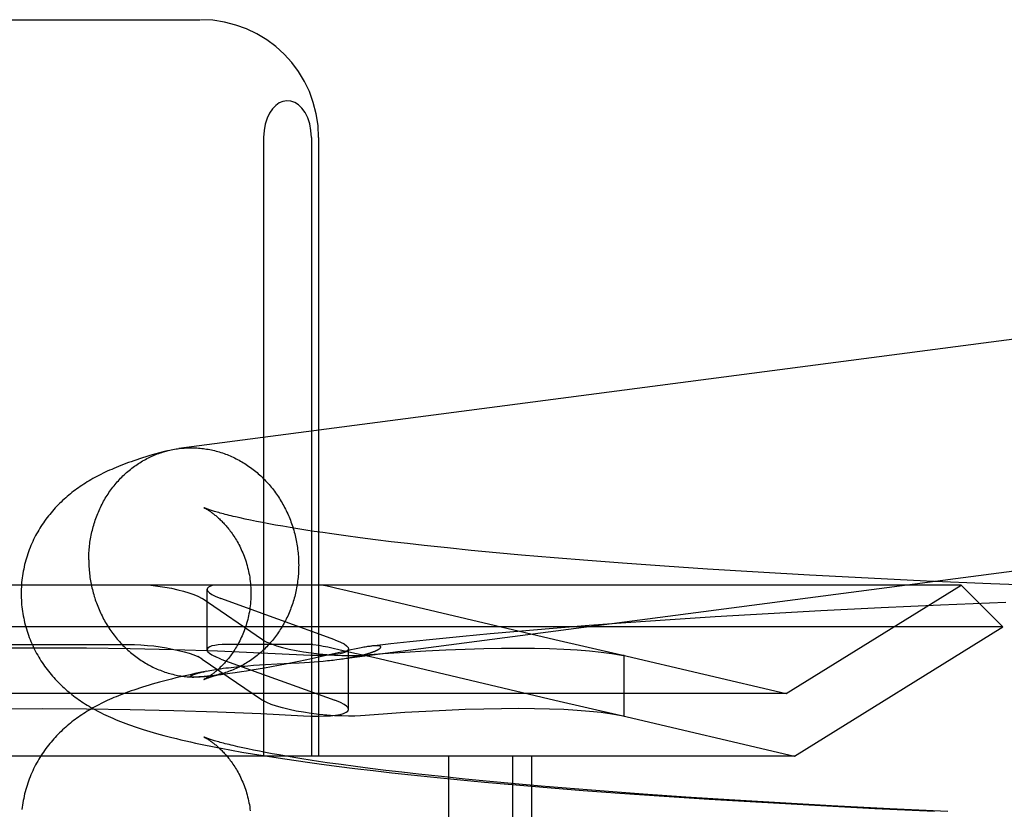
# Model space of a CAD drawing. Header units: inches. Extents: x 0 to 268, y 0 to 174.
# Tile 23 of 92: x 90.686 to 90.853, y 88.108 to 88.242. Entities that reach past the tile are written whole.
import ezdxf

# ---------------------------------------------------------------- set-up
doc = ezdxf.new("R2010")
doc.units = ezdxf.units.IN
doc.header["$LTSCALE"] = 14.749625
doc.header["$MEASUREMENT"] = 0
doc.linetypes.add('HIDDEN', pattern=[0.2, 0.1, -0.1])
doc.layers.add('DEFAULT_2', color=8, linetype='HIDDEN')

msp = doc.modelspace()

# ---------------------------------------------------------------- linework, layer by layer
at = {"layer": 'DEFAULT_2', "color": 8, "linetype": 'HIDDEN'}
for p, q in [((90.66308, 88.24187), (90.71663, 88.24187)), ((90.72738, 88.22187), (90.72738, 88.11687)), ((90.73551, 88.22187), (90.73551, 88.11687)), ((90.73673, 88.22187), (90.73673, 88.11687)), ((90.72427, 88.1571), (90.72342, 88.15729)), ((90.72519, 88.1569), (90.72427, 88.1571)), ((90.72616, 88.15671), (90.72519, 88.1569)), ((90.7272, 88.1565), (90.72616, 88.15671)), ((90.72829, 88.1563), (90.7272, 88.1565)), ((90.72943, 88.15609), (90.72829, 88.1563)), ((90.73063, 88.15587), (90.72943, 88.15609)), ((90.73189, 88.15566), (90.73063, 88.15587)), ((90.7332, 88.15544), (90.73189, 88.15566)), ((90.73457, 88.15522), (90.7332, 88.15544)), ((90.73599, 88.15501), (90.73457, 88.15522)), ((90.73745, 88.15479), (90.73599, 88.15501)), ((90.73897, 88.15457), (90.73745, 88.15479)), ((90.74133, 88.15424), (90.73897, 88.15457)), ((90.7438, 88.15391), (90.74133, 88.15424)), ((90.74638, 88.15358), (90.7438, 88.15391)), ((90.74904, 88.15326), (90.74638, 88.15358)), ((90.7518, 88.15293), (90.74904, 88.15326)), ((90.75465, 88.15261), (90.7518, 88.15293)), ((90.75858, 88.15219), (90.75465, 88.15261)), ((90.76265, 88.15178), (90.75858, 88.15219)), ((90.76686, 88.15138), (90.76265, 88.15178)), ((90.77118, 88.15098), (90.76686, 88.15138)), ((90.77674, 88.1505), (90.77118, 88.15098)), ((90.78245, 88.15004), (90.77674, 88.1505)), ((90.78829, 88.14959), (90.78245, 88.15004)), ((90.79545, 88.14908), (90.78829, 88.14959)), ((90.80274, 88.14859), (90.79545, 88.14908)), ((90.81136, 88.14806), (90.80274, 88.14859)), ((90.82006, 88.14756), (90.81136, 88.14806)), ((90.83001, 88.14704), (90.82006, 88.14756)), ((90.8399, 88.14657), (90.83001, 88.14704)), ((90.85084, 88.1461), (90.8399, 88.14657)), ((90.84578, 88.14587), (90.53392, 88.14587)), ((90.71782, 88.1349), (90.71782, 88.14517)), ((90.74157, 88.14493), (90.73958, 88.14538)), ((90.77683, 88.13661), (90.74157, 88.14493)), ((90.8161, 88.12747), (90.84578, 88.14587)), ((90.84578, 88.14587), (90.85285, 88.1388)), ((90.8615, 88.1457), (90.85084, 88.1461)), ((90.71621, 88.14402), (90.71694, 88.14361)), ((90.72722, 88.13661), (90.71694, 88.14361)), ((90.71916, 88.14402), (90.72015, 88.14361)), ((90.73947, 88.13661), (90.72015, 88.14361)), ((90.85341, 88.14294), (90.8423, 88.14248)), ((90.822, 88.14151), (90.81302, 88.14102)), ((90.83221, 88.14202), (90.822, 88.14151)), ((90.8423, 88.14248), (90.83221, 88.14202)), ((90.79643, 88.13999), (90.78887, 88.13947)), ((90.80406, 88.14048), (90.79643, 88.13999)), ((90.81302, 88.14102), (90.80406, 88.14048)), ((90.85285, 88.1388), (90.52685, 88.1388)), ((90.77054, 88.13802), (90.76583, 88.1376)), ((90.77655, 88.13853), (90.77054, 88.13802)), ((90.78266, 88.13901), (90.77655, 88.13853)), ((90.78887, 88.13947), (90.78266, 88.13901)), ((90.81749, 88.11687), (90.85285, 88.1388)), ((90.72722, 88.13661), (90.72795, 88.1362)), ((90.73947, 88.13661), (90.74047, 88.1362)), ((90.75224, 88.13626), (90.74899, 88.13591)), ((90.75667, 88.13672), (90.75224, 88.13626)), ((90.7612, 88.13717), (90.75667, 88.13672)), ((90.76583, 88.1376), (90.7612, 88.13717)), ((90.78817, 88.13402), (90.77683, 88.13661)), ((90.67527, 88.13581), (90.70443, 88.13581)), ((90.73572, 88.13581), (90.72114, 88.13581)), ((90.73572, 88.13581), (90.73685, 88.13567)), ((90.74155, 88.13473), (90.737, 88.13369)), ((90.74018, 88.13498), (90.74239, 88.13447)), ((90.74222, 88.13488), (90.74155, 88.13473)), ((90.74181, 88.12479), (90.74181, 88.13506)), ((90.74284, 88.13501), (90.74222, 88.13488)), ((90.74899, 88.13591), (90.74575, 88.13554)), ((90.71694, 88.13334), (90.71621, 88.13375)), ((90.71694, 88.13334), (90.72722, 88.12634)), ((90.72015, 88.13334), (90.71916, 88.13375)), ((90.72015, 88.13334), (90.73947, 88.12634)), ((90.73337, 88.1329), (90.73224, 88.13267)), ((90.73445, 88.13313), (90.73337, 88.1329)), ((90.7355, 88.13336), (90.73445, 88.13313)), ((90.737, 88.13369), (90.7355, 88.13336)), ((90.73599, 88.13287), (90.73677, 88.13293)), ((90.73677, 88.13293), (90.73752, 88.133)), ((90.74239, 88.13447), (90.74602, 88.13363)), ((90.74602, 88.13363), (90.77683, 88.12634)), ((90.78814, 88.13403), (90.8161, 88.12747)), ((90.78857, 88.13392), (90.78817, 88.13402)), ((90.78817, 88.13398), (90.78857, 88.13392)), ((90.78857, 88.12365), (90.78857, 88.13392)), ((90.71775, 88.13129), (90.71658, 88.13105)), ((90.72447, 88.13128), (90.72364, 88.13116)), ((90.72541, 88.13143), (90.72447, 88.13128)), ((90.72472, 88.13219), (90.7257, 88.13227)), ((90.72644, 88.1316), (90.72541, 88.13143)), ((90.7257, 88.13227), (90.7267, 88.13233)), ((90.72756, 88.13179), (90.72644, 88.1316)), ((90.7267, 88.13233), (90.72769, 88.13239)), ((90.72873, 88.132), (90.72756, 88.13179)), ((90.72769, 88.13239), (90.72967, 88.1325)), ((90.72991, 88.13222), (90.72873, 88.132)), ((90.72967, 88.1325), (90.73207, 88.13262)), ((90.73109, 88.13244), (90.72991, 88.13222)), ((90.73224, 88.13267), (90.73109, 88.13244)), ((90.73207, 88.13262), (90.73344, 88.1327)), ((90.73344, 88.1327), (90.73432, 88.13275)), ((90.73432, 88.13275), (90.73517, 88.13281)), ((90.73517, 88.13281), (90.73599, 88.13287)), ((90.71547, 88.13026), (90.71546, 88.13027)), ((90.71555, 88.13026), (90.71553, 88.13026)), ((90.71562, 88.13026), (90.7156, 88.13026)), ((90.71566, 88.13026), (90.71564, 88.13026)), ((90.71571, 88.13026), (90.71569, 88.13026)), ((90.71575, 88.13026), (90.71573, 88.13026)), ((90.7158, 88.13026), (90.71578, 88.13026)), ((90.71598, 88.13027), (90.71591, 88.13026)), ((90.71605, 88.13027), (90.71598, 88.13027)), ((90.71612, 88.13027), (90.71605, 88.13027)), ((90.71621, 88.13028), (90.71612, 88.13027)), ((90.7163, 88.13028), (90.71621, 88.13028)), ((90.7164, 88.13029), (90.7163, 88.13028)), ((90.71651, 88.13029), (90.7164, 88.13029)), ((90.71662, 88.1303), (90.71651, 88.13029)), ((90.71675, 88.13031), (90.71662, 88.1303)), ((90.71689, 88.13032), (90.71675, 88.13031)), ((90.71704, 88.13033), (90.71689, 88.13032)), ((90.71729, 88.13035), (90.71704, 88.13033)), ((90.71757, 88.13038), (90.71729, 88.13035)), ((90.71789, 88.13041), (90.71757, 88.13038)), ((90.71823, 88.13045), (90.71789, 88.13041)), ((90.71862, 88.13049), (90.71823, 88.13045)), ((90.71906, 88.13054), (90.71862, 88.13049)), ((90.71957, 88.1306), (90.71906, 88.13054)), ((90.72016, 88.13067), (90.71957, 88.1306)), ((90.72165, 88.13087), (90.72085, 88.13076)), ((90.72256, 88.131), (90.72165, 88.13087)), ((90.72364, 88.13116), (90.72256, 88.131)), ((90.8161, 88.12747), (90.5636, 88.12747)), ((90.72795, 88.12593), (90.72722, 88.12634)), ((90.74047, 88.12593), (90.73947, 88.12634)), ((90.77683, 88.12634), (90.78817, 88.12375)), ((90.78814, 88.12375), (90.81749, 88.11687)), ((90.78817, 88.12375), (90.78857, 88.12365)), ((90.78857, 88.12365), (90.78817, 88.12371)), ((90.72193, 88.11787), (90.7237, 88.11755)), ((90.72472, 88.11807), (90.72384, 88.11826)), ((90.72567, 88.11787), (90.72472, 88.11807)), ((90.72667, 88.11767), (90.72567, 88.11787)), ((90.81749, 88.11687), (90.56222, 88.11687)), ((90.7237, 88.11755), (90.72549, 88.11725)), ((90.72549, 88.11725), (90.72729, 88.11695)), ((90.72773, 88.11747), (90.72667, 88.11767)), ((90.72729, 88.11695), (90.72913, 88.11666)), ((90.72885, 88.11726), (90.72773, 88.11747)), ((90.73002, 88.11705), (90.72885, 88.11726)), ((90.72913, 88.11666), (90.731, 88.11637)), ((90.73125, 88.11683), (90.73002, 88.11705)), ((90.731, 88.11637), (90.73291, 88.1161)), ((90.73254, 88.11662), (90.73125, 88.11683)), ((90.73388, 88.1164), (90.73254, 88.11662)), ((90.73527, 88.11618), (90.73388, 88.1164)), ((90.73671, 88.11596), (90.73527, 88.11618)), ((90.75878, 88.11687), (90.75878, 87.96062)), ((90.76962, 88.11687), (90.76962, 87.96062)), ((90.77285, 88.11687), (90.77285, 87.96062)), ((90.73291, 88.1161), (90.73484, 88.11582)), ((90.73484, 88.11582), (90.7368, 88.11555)), ((90.7382, 88.11574), (90.73671, 88.11596)), ((90.7368, 88.11555), (90.73979, 88.11516)), ((90.74053, 88.11541), (90.7382, 88.11574)), ((90.73979, 88.11516), (90.74285, 88.11478)), ((90.74297, 88.11509), (90.74053, 88.11541)), ((90.74285, 88.11478), (90.74598, 88.11441)), ((90.7455, 88.11476), (90.74297, 88.11509)), ((90.74814, 88.11443), (90.7455, 88.11476)), ((90.74598, 88.11441), (90.74918, 88.11404)), ((90.75087, 88.11411), (90.74814, 88.11443)), ((90.74918, 88.11404), (90.75243, 88.11369)), ((90.75369, 88.11379), (90.75087, 88.11411)), ((90.75243, 88.11369), (90.75575, 88.11334)), ((90.75758, 88.11337), (90.75369, 88.11379)), ((90.75575, 88.11334), (90.76026, 88.11289)), ((90.76162, 88.11295), (90.75758, 88.11337)), ((90.76026, 88.11289), (90.76487, 88.11245)), ((90.76579, 88.11254), (90.76162, 88.11295)), ((90.76487, 88.11245), (90.76956, 88.11203)), ((90.77008, 88.11215), (90.76579, 88.11254)), ((90.76956, 88.11203), (90.77555, 88.11152)), ((90.77449, 88.11176), (90.77008, 88.11215)), ((90.78014, 88.11129), (90.77449, 88.11176)), ((90.77555, 88.11152), (90.78165, 88.11104)), ((90.78593, 88.11083), (90.78014, 88.11129)), ((90.78165, 88.11104), (90.78785, 88.11058)), ((90.79185, 88.1104), (90.78593, 88.11083)), ((90.78785, 88.11058), (90.79538, 88.11005)), ((90.79908, 88.1099), (90.79185, 88.1104)), ((90.79538, 88.11005), (90.80301, 88.10955)), ((90.80642, 88.10942), (90.79908, 88.1099)), ((90.80301, 88.10955), (90.81197, 88.10901)), ((90.81508, 88.1089), (90.80642, 88.10942)), ((90.81197, 88.10901), (90.82095, 88.10851)), ((90.82378, 88.10843), (90.81508, 88.1089)), ((90.82095, 88.10851), (90.83117, 88.10799)), ((90.83372, 88.10792), (90.82378, 88.10843)), ((90.83117, 88.10799), (90.84127, 88.10753)), ((90.84356, 88.10747), (90.83372, 88.10792))]:
    msp.add_line(p, q, dxfattribs=at)
for points in [[(90.73551, 88.22187), (90.73543, 88.22307), (90.73523, 88.22418), (90.73488, 88.22521), (90.73443, 88.22612), (90.7339, 88.22686), (90.73331, 88.22743), (90.73267, 88.22783), (90.73201, 88.22806), (90.73134, 88.22812), (90.73068, 88.22801), (90.73004, 88.22774), (90.72944, 88.22732), (90.72889, 88.22674), (90.72839, 88.22601), (90.72798, 88.22514), (90.72766, 88.22415), (90.72746, 88.22306), (90.72738, 88.22187)], [(90.93326, 88.19773), (90.93298, 88.19773), (90.93271, 88.19773), (90.93244, 88.19773), (90.93216, 88.19772), (90.93189, 88.19771), (90.93161, 88.19769), (90.93134, 88.19767), (90.93107, 88.19764), (90.9308, 88.19761), (90.71299, 88.16906)], [(90.71102, 88.16868), (90.71035, 88.16851), (90.70971, 88.16833), (90.70909, 88.16816), (90.7085, 88.16799), (90.70793, 88.16782), (90.70738, 88.16765), (90.70685, 88.16749), (90.70635, 88.16733), (90.70585, 88.16716), (90.70538, 88.167), (90.70491, 88.16684), (90.70446, 88.16668), (90.70402, 88.16652), (90.7036, 88.16636), (90.70318, 88.1662), (90.70277, 88.16604), (90.70238, 88.16587), (90.70199, 88.16571), (90.7016, 88.16554), (90.70123, 88.16538), (90.70086, 88.16521), (90.7005, 88.16504), (90.70014, 88.16487), (90.69978, 88.16469), (90.69943, 88.16451), (90.69909, 88.16433), (90.69875, 88.16415), (90.69842, 88.16396), (90.69809, 88.16378), (90.69777, 88.16359), (90.69746, 88.1634), (90.69715, 88.16321), (90.69685, 88.16301), (90.69655, 88.16282), (90.69625, 88.16262), (90.69597, 88.16242), (90.69568, 88.16222), (90.6954, 88.16202), (90.69513, 88.16181), (90.69486, 88.1616), (90.69459, 88.16138), (90.69432, 88.16116), (90.69405, 88.16094), (90.69379, 88.16071), (90.69352, 88.16047), (90.69326, 88.16023), (90.693, 88.15999), (90.69275, 88.15974), (90.6925, 88.15949), (90.69225, 88.15923), (90.69201, 88.15898), (90.69177, 88.15871), (90.69154, 88.15845), (90.69131, 88.15818), (90.69108, 88.1579), (90.69086, 88.15763), (90.69064, 88.15734), (90.69042, 88.15706), (90.69021, 88.15676), (90.69001, 88.15647), (90.6898, 88.15617), (90.6896, 88.15586), (90.68941, 88.15556), (90.68922, 88.15524), (90.68904, 88.15493), (90.68886, 88.1546), (90.68868, 88.15428), (90.68851, 88.15395), (90.68835, 88.15362), (90.68819, 88.15328), (90.68803, 88.15294), (90.68789, 88.15259), (90.68774, 88.15225), (90.68761, 88.1519), (90.68748, 88.15154), (90.68735, 88.15118), (90.68723, 88.15082), (90.68712, 88.15046), (90.68701, 88.1501), (90.68692, 88.14973), (90.68682, 88.14936), (90.68674, 88.14899), (90.68666, 88.14861), (90.68658, 88.14824), (90.68652, 88.14786), (90.68646, 88.14748), (90.68641, 88.1471), (90.68636, 88.14672), (90.68632, 88.14634), (90.68629, 88.14596), (90.68627, 88.14557), (90.68625, 88.14519), (90.68624, 88.14481), (90.68624, 88.14445)], [(90.69771, 88.15019), (90.69771, 88.15049), (90.69772, 88.15079), (90.69773, 88.15109), (90.69774, 88.15139), (90.69776, 88.15169), (90.69779, 88.15199), (90.69781, 88.15228), (90.69784, 88.15258), (90.69788, 88.15288), (90.69792, 88.15317), (90.69796, 88.15347), (90.69801, 88.15376), (90.69807, 88.15405), (90.69812, 88.15435), (90.69818, 88.15464), (90.69825, 88.15493), (90.69832, 88.15521), (90.69839, 88.1555), (90.69847, 88.15579), (90.69855, 88.15607), (90.69863, 88.15635), (90.69872, 88.15664), (90.69882, 88.15691), (90.69891, 88.15719), (90.69901, 88.15747), (90.69912, 88.15774), (90.69923, 88.15802), (90.69934, 88.15829), (90.69946, 88.15855), (90.69958, 88.15882), (90.6997, 88.15908), (90.69983, 88.15935), (90.69996, 88.15961), (90.7001, 88.15986), (90.70024, 88.16012), (90.70038, 88.16037), (90.70052, 88.16062), (90.70067, 88.16087), (90.70083, 88.16111), (90.70098, 88.16135), (90.70114, 88.16159), (90.70131, 88.16183), (90.70148, 88.16206), (90.70165, 88.16229), (90.70182, 88.16252), (90.702, 88.16275), (90.70218, 88.16297), (90.70236, 88.16319), (90.70255, 88.1634), (90.70274, 88.16361), (90.70293, 88.16382), (90.70312, 88.16403), (90.70332, 88.16423), (90.70352, 88.16443), (90.70373, 88.16462), (90.70393, 88.16481), (90.70414, 88.165), (90.70436, 88.16519), (90.70457, 88.16537), (90.70479, 88.16554), (90.70501, 88.16572), (90.70523, 88.16589), (90.70546, 88.16605), (90.70569, 88.16621), (90.70592, 88.16637), (90.70615, 88.16652), (90.70638, 88.16667), (90.70662, 88.16682), (90.70686, 88.16696), (90.7071, 88.1671), (90.70734, 88.16723), (90.70759, 88.16736), (90.70783, 88.16749), (90.70808, 88.16761), (90.70833, 88.16772), (90.70858, 88.16784), (90.70884, 88.16795), (90.70909, 88.16805), (90.70935, 88.16815), (90.70961, 88.16824), (90.70987, 88.16833), (90.71013, 88.16842), (90.71039, 88.1685), (90.71065, 88.16858), (90.71092, 88.16865)], [(90.71102, 88.16868), (90.71118, 88.16872), (90.71145, 88.16879), (90.71172, 88.16884), (90.71198, 88.1689), (90.71225, 88.16895), (90.71252, 88.169), (90.71279, 88.16904), (90.71299, 88.16906)], [(90.71307, 88.16907), (90.71334, 88.16911), (90.71361, 88.16913), (90.71388, 88.16916), (90.71416, 88.16917), (90.71443, 88.16919), (90.7147, 88.1692), (90.71498, 88.1692), (90.71525, 88.1692), (90.71553, 88.1692)], [(90.71553, 88.1692), (90.7158, 88.16919), (90.71608, 88.16917), (90.71635, 88.16915), (90.71662, 88.16913), (90.7169, 88.1691), (90.71717, 88.16907), (90.71744, 88.16903), (90.71772, 88.16899), (90.71799, 88.16895), (90.71826, 88.1689), (90.71853, 88.16884), (90.7188, 88.16878), (90.71907, 88.16872), (90.71934, 88.16865), (90.71961, 88.16857), (90.71987, 88.1685), (90.72014, 88.16841), (90.7204, 88.16833), (90.72067, 88.16824), (90.72093, 88.16814), (90.72119, 88.16804), (90.72145, 88.16794), (90.72171, 88.16783), (90.72196, 88.16772), (90.72222, 88.1676), (90.72247, 88.16748), (90.72272, 88.16735), (90.72297, 88.16722), (90.72322, 88.16709), (90.72347, 88.16695), (90.72371, 88.16681), (90.72396, 88.16666), (90.7242, 88.16651), (90.72444, 88.16636), (90.72467, 88.1662), (90.72491, 88.16604), (90.72514, 88.16587), (90.72537, 88.1657), (90.7256, 88.16553), (90.72582, 88.16535), (90.72605, 88.16517), (90.72627, 88.16499), (90.72648, 88.1648), (90.7267, 88.16461), (90.72691, 88.16441), (90.72712, 88.16421), (90.72733, 88.16401), (90.72753, 88.16381), (90.72773, 88.1636), (90.72793, 88.16338), (90.72813, 88.16317), (90.72832, 88.16295), (90.72851, 88.16273), (90.7287, 88.1625), (90.72888, 88.16228), (90.72906, 88.16204), (90.72924, 88.16181), (90.72941, 88.16157), (90.72958, 88.16134), (90.72975, 88.16109), (90.72991, 88.16085), (90.73007, 88.1606), (90.73023, 88.16035), (90.73038, 88.1601), (90.73053, 88.15984), (90.73068, 88.15959), (90.73082, 88.15933), (90.73096, 88.15906), (90.73109, 88.1588), (90.73123, 88.15853), (90.73135, 88.15826), (90.73148, 88.15799), (90.7316, 88.15772), (90.73171, 88.15745), (90.73183, 88.15717), (90.73194, 88.15689), (90.73204, 88.15661), (90.73214, 88.15633), (90.73224, 88.15605), (90.73233, 88.15576), (90.73242, 88.15548), (90.73251, 88.15519), (90.73259, 88.1549), (90.73267, 88.15461), (90.73274, 88.15432), (90.73281, 88.15403), (90.73287, 88.15374), (90.73293, 88.15344), (90.73299, 88.15315), (90.73304, 88.15285), (90.73309, 88.15256), (90.73313, 88.15226), (90.73317, 88.15196), (90.73321, 88.15166), (90.73324, 88.15137), (90.73327, 88.15107), (90.73329, 88.15077), (90.73331, 88.15047), (90.73333, 88.15017), (90.73334, 88.14987), (90.73334, 88.14957), (90.73335, 88.14927)], [(90.71726, 88.15902), (90.71726, 88.15903), (90.71727, 88.15902), (90.71728, 88.15901), (90.7173, 88.159), (90.71733, 88.15899), (90.71737, 88.15897), (90.71741, 88.15895), (90.71745, 88.15892), (90.71751, 88.1589), (90.71756, 88.15887), (90.71762, 88.15883), (90.71769, 88.15879), (90.71776, 88.15875), (90.71784, 88.1587), (90.71792, 88.15866), (90.718, 88.1586), (90.71809, 88.15855), (90.71818, 88.15849), (90.71827, 88.15842), (90.71837, 88.15836), (90.71847, 88.15829), (90.71857, 88.15821), (90.71868, 88.15813), (90.71879, 88.15805), (90.7189, 88.15796), (90.71902, 88.15787), (90.71913, 88.15778), (90.71926, 88.15768), (90.71938, 88.15758), (90.7195, 88.15747), (90.71963, 88.15736), (90.71976, 88.15724), (90.71989, 88.15712), (90.72002, 88.15699), (90.72016, 88.15686), (90.7203, 88.15672), (90.72044, 88.15658), (90.72058, 88.15644), (90.72072, 88.15628), (90.72086, 88.15613), (90.72101, 88.15596), (90.72115, 88.15579), (90.7213, 88.15562), (90.72144, 88.15544), (90.72159, 88.15525), (90.72174, 88.15505), (90.72189, 88.15485), (90.72204, 88.15465), (90.72218, 88.15443), (90.72233, 88.15421), (90.72248, 88.15399), (90.72263, 88.15375), (90.72277, 88.15351), (90.72291, 88.15327), (90.72305, 88.15302), (90.72319, 88.15276), (90.72333, 88.15249), (90.72346, 88.15222), (90.7236, 88.15195), (90.72372, 88.15166), (90.72385, 88.15137), (90.72397, 88.15108), (90.72408, 88.15078), (90.7242, 88.15048), (90.7243, 88.15017), (90.72441, 88.14985), (90.7245, 88.14953), (90.7246, 88.14921), (90.72468, 88.14889), (90.72476, 88.14856), (90.72484, 88.14822), (90.72491, 88.14789), (90.72497, 88.14755), (90.72503, 88.14721), (90.72508, 88.14687), (90.72512, 88.14652), (90.72516, 88.14617), (90.72519, 88.14583), (90.72521, 88.14548), (90.72523, 88.14513), (90.72524, 88.14478), (90.72524, 88.14445)], [(90.72342, 88.15729), (90.72262, 88.15747), (90.72225, 88.15756), (90.72189, 88.15765), (90.72154, 88.15773), (90.72121, 88.15781), (90.72089, 88.15789), (90.72059, 88.15797), (90.7203, 88.15805), (90.72003, 88.15812), (90.71977, 88.1582), (90.71953, 88.15827), (90.7193, 88.15833), (90.71908, 88.1584), (90.71888, 88.15846), (90.71869, 88.15852), (90.71852, 88.15857), (90.71835, 88.15862), (90.71821, 88.15867), (90.71807, 88.15872), (90.71794, 88.15876), (90.71783, 88.1588), (90.71773, 88.15884), (90.71763, 88.15887), (90.71755, 88.1589), (90.71748, 88.15893), (90.71742, 88.15896), (90.71737, 88.15898), (90.71733, 88.15899), (90.7173, 88.15901), (90.71728, 88.15902), (90.71727, 88.15902)], [(90.73752, 88.133), (90.73787, 88.13303), (90.73822, 88.13307), (90.73856, 88.1331), (90.73889, 88.13314), (90.7392, 88.13317), (90.73951, 88.13321), (90.73981, 88.13325), (90.93579, 88.15893)], [(90.69771, 88.15019), (90.69771, 88.14989), (90.69772, 88.14959), (90.69773, 88.14929), (90.69774, 88.14899), (90.69776, 88.14869), (90.69779, 88.14839), (90.69781, 88.14809), (90.69784, 88.1478), (90.69788, 88.1475), (90.69792, 88.1472), (90.69796, 88.1469), (90.69801, 88.14661), (90.69807, 88.14631), (90.69812, 88.14602), (90.69818, 88.14572), (90.69825, 88.14543), (90.69832, 88.14514), (90.69839, 88.14485), (90.69847, 88.14456), (90.69855, 88.14427), (90.69863, 88.14398), (90.69872, 88.1437), (90.69882, 88.14341), (90.69891, 88.14313), (90.69901, 88.14285), (90.69912, 88.14257), (90.69923, 88.14229), (90.69934, 88.14201), (90.69946, 88.14174), (90.69958, 88.14147), (90.6997, 88.1412), (90.69983, 88.14093), (90.69996, 88.14066), (90.7001, 88.1404), (90.70024, 88.14013), (90.70038, 88.13987), (90.70052, 88.13962), (90.70067, 88.13936), (90.70083, 88.13911), (90.70098, 88.13886), (90.70114, 88.13861), (90.70131, 88.13837), (90.70148, 88.13812), (90.70165, 88.13789), (90.70182, 88.13765), (90.702, 88.13741), (90.70218, 88.13718), (90.70236, 88.13696), (90.70255, 88.13673), (90.70274, 88.13651), (90.70293, 88.13629), (90.70312, 88.13608), (90.70332, 88.13586), (90.70352, 88.13565), (90.70373, 88.13545), (90.70393, 88.13525), (90.70414, 88.13505), (90.70436, 88.13485), (90.70457, 88.13466), (90.70479, 88.13447), (90.70501, 88.13429), (90.70523, 88.13411), (90.70546, 88.13393), (90.70569, 88.13376), (90.70592, 88.13359), (90.70615, 88.13342), (90.70638, 88.13326), (90.70662, 88.1331), (90.70686, 88.13295), (90.7071, 88.1328), (90.70734, 88.13265), (90.70759, 88.13251), (90.70783, 88.13237), (90.70808, 88.13224), (90.70833, 88.13211), (90.70858, 88.13198), (90.70884, 88.13186), (90.70909, 88.13174), (90.70935, 88.13163), (90.70961, 88.13152), (90.70987, 88.13142), (90.71013, 88.13132), (90.71039, 88.13122), (90.71065, 88.13113), (90.71092, 88.13105), (90.71118, 88.13096), (90.71145, 88.13089), (90.71172, 88.13081), (90.71198, 88.13074), (90.71225, 88.13068), (90.71252, 88.13062), (90.71279, 88.13056), (90.71307, 88.13051), (90.71334, 88.13047), (90.71361, 88.13043), (90.71388, 88.13039), (90.71416, 88.13036), (90.71443, 88.13033), (90.7147, 88.13031), (90.71498, 88.13029), (90.71525, 88.13027), (90.71553, 88.13026)], [(90.73335, 88.14927), (90.73334, 88.14897), (90.73334, 88.14867), (90.73333, 88.14837), (90.73331, 88.14807), (90.73329, 88.14777), (90.73327, 88.14747), (90.73324, 88.14718), (90.73321, 88.14688), (90.73317, 88.14658), (90.73313, 88.14629), (90.73309, 88.14599), (90.73304, 88.1457), (90.73299, 88.14541), (90.73293, 88.14511), (90.73287, 88.14482), (90.73281, 88.14453), (90.73274, 88.14425), (90.73267, 88.14396), (90.73259, 88.14367), (90.73251, 88.14339), (90.73242, 88.14311), (90.73233, 88.14282), (90.73224, 88.14255), (90.73214, 88.14227), (90.73204, 88.14199), (90.73194, 88.14172), (90.73183, 88.14144), (90.73171, 88.14117), (90.7316, 88.14091), (90.73148, 88.14064), (90.73135, 88.14038), (90.73123, 88.14011), (90.73109, 88.13985), (90.73096, 88.1396), (90.73082, 88.13934), (90.73068, 88.13909), (90.73053, 88.13884), (90.73038, 88.13859), (90.73023, 88.13835), (90.73007, 88.13811), (90.72991, 88.13787), (90.72975, 88.13763), (90.72958, 88.1374), (90.72941, 88.13717), (90.72924, 88.13694), (90.72906, 88.13671), (90.72888, 88.13649), (90.7287, 88.13627), (90.72851, 88.13606), (90.72832, 88.13585), (90.72813, 88.13564), (90.72793, 88.13543), (90.72773, 88.13523), (90.72753, 88.13503), (90.72733, 88.13484), (90.72712, 88.13465), (90.72691, 88.13446), (90.7267, 88.13427), (90.72648, 88.13409), (90.72627, 88.13392), (90.72605, 88.13374), (90.72582, 88.13357), (90.7256, 88.13341), (90.72537, 88.13325), (90.72514, 88.13309), (90.72491, 88.13294), (90.72467, 88.13279), (90.72444, 88.13264), (90.7242, 88.1325), (90.72396, 88.13236), (90.72371, 88.13223), (90.72347, 88.1321), (90.72322, 88.13197), (90.72297, 88.13185), (90.72272, 88.13174), (90.72247, 88.13162), (90.72222, 88.13151), (90.72196, 88.13141), (90.72171, 88.13131), (90.72145, 88.13122), (90.72119, 88.13113), (90.72093, 88.13104), (90.72067, 88.13096), (90.7204, 88.13088)], [(90.70826, 88.14587), (90.70945, 88.14573), (90.71062, 88.14555), (90.71175, 88.14534), (90.71282, 88.14511), (90.71381, 88.14486), (90.71472, 88.14459), (90.71552, 88.14431), (90.71621, 88.14402)], [(90.71882, 88.14587), (90.71836, 88.14573), (90.71804, 88.14555), (90.71786, 88.14534), (90.71782, 88.14517)], [(90.71782, 88.14517), (90.71782, 88.14511), (90.71793, 88.14486), (90.7182, 88.14459), (90.7186, 88.14431), (90.71916, 88.14402)], [(90.73958, 88.14538), (90.7387, 88.14557), (90.73791, 88.14574), (90.73723, 88.14587)], [(90.68624, 88.14445), (90.68624, 88.1441), (90.68625, 88.14371), (90.68627, 88.14333), (90.68629, 88.14295), (90.68632, 88.14256), (90.68636, 88.14218), (90.68641, 88.1418), (90.68646, 88.14142), (90.68652, 88.14104), (90.68658, 88.14066), (90.68666, 88.14029), (90.68674, 88.13992), (90.68682, 88.13954), (90.68691, 88.13917), (90.68701, 88.13881), (90.68712, 88.13844), (90.68723, 88.13808), (90.68735, 88.13772), (90.68747, 88.13736), (90.68761, 88.13701), (90.68774, 88.13666), (90.68788, 88.13631), (90.68803, 88.13596), (90.68819, 88.13562), (90.68835, 88.13529), (90.68851, 88.13495), (90.68868, 88.13462), (90.68886, 88.1343), (90.68904, 88.13398), (90.68922, 88.13366), (90.68941, 88.13335), (90.6896, 88.13304), (90.6898, 88.13273), (90.69001, 88.13243), (90.69021, 88.13214), (90.69042, 88.13185), (90.69064, 88.13156), (90.69086, 88.13128), (90.69108, 88.131), (90.69131, 88.13072), (90.69154, 88.13045), (90.69177, 88.13019), (90.69201, 88.12993), (90.69225, 88.12967), (90.6925, 88.12941), (90.69275, 88.12916), (90.693, 88.12891), (90.69326, 88.12867), (90.69352, 88.12843), (90.69379, 88.12819), (90.69405, 88.12796), (90.69432, 88.12774), (90.69459, 88.12752), (90.69486, 88.1273), (90.69513, 88.12709), (90.6954, 88.12689), (90.69568, 88.12668), (90.69597, 88.12648), (90.69625, 88.12628), (90.69655, 88.12608), (90.69684, 88.12589), (90.69715, 88.12569), (90.69746, 88.1255), (90.69777, 88.12531), (90.69809, 88.12512), (90.69842, 88.12493), (90.69876, 88.12475), (90.69911, 88.12456), (90.69947, 88.12437), (90.69983, 88.12419), (90.70021, 88.124), (90.7006, 88.12381), (90.701, 88.12363), (90.7014, 88.12345), (90.70181, 88.12327), (90.70223, 88.12309), (90.70266, 88.12291), (90.7031, 88.12274), (90.70355, 88.12256), (90.704, 88.12239), (90.70447, 88.12222), (90.70494, 88.12205), (90.70543, 88.12188), (90.70593, 88.12171), (90.70644, 88.12155), (90.70696, 88.12138), (90.7075, 88.12121), (90.70805, 88.12105), (90.70862, 88.12088), (90.70921, 88.12071), (90.70982, 88.12054), (90.71045, 88.12037), (90.71112, 88.12019), (90.71183, 88.12002), (90.71258, 88.11983), (90.71336, 88.11964), (90.71417, 88.11945), (90.715, 88.11926), (90.71584, 88.11908), (90.71669, 88.11889), (90.71755, 88.11872), (90.71842, 88.11854), (90.7193, 88.11837), (90.72017, 88.1182), (90.72193, 88.11787)], [(90.72524, 88.14445), (90.72524, 88.14413), (90.72523, 88.14378), (90.72521, 88.14343), (90.72519, 88.14308), (90.72516, 88.14273), (90.72512, 88.14239), (90.72508, 88.14204), (90.72503, 88.1417), (90.72497, 88.14136), (90.72491, 88.14102), (90.72484, 88.14069), (90.72477, 88.14036), (90.72469, 88.14003), (90.7246, 88.1397), (90.72451, 88.13938), (90.72441, 88.13906), (90.72431, 88.13875), (90.7242, 88.13844), (90.72409, 88.13814), (90.72397, 88.13784), (90.72385, 88.13754), (90.72373, 88.13726), (90.7236, 88.13697), (90.72347, 88.1367), (90.72334, 88.13643), (90.7232, 88.13616), (90.72306, 88.1359), (90.72292, 88.13565), (90.72278, 88.13541), (90.72264, 88.13517), (90.72249, 88.13493), (90.72235, 88.13471), (90.7222, 88.13449), (90.72205, 88.13428), (90.7219, 88.13407), (90.72176, 88.13387), (90.72161, 88.13367), (90.72146, 88.13349), (90.72131, 88.1333), (90.72117, 88.13313), (90.72102, 88.13296), (90.72088, 88.1328), (90.72074, 88.13264), (90.72059, 88.13248), (90.72045, 88.13234), (90.72031, 88.1322), (90.72018, 88.13206), (90.72004, 88.13193), (90.71991, 88.1318), (90.71978, 88.13168), (90.71965, 88.13156), (90.71952, 88.13145), (90.7194, 88.13134), (90.71927, 88.13124), (90.71915, 88.13114), (90.71904, 88.13104), (90.71892, 88.13095), (90.71881, 88.13087), (90.7187, 88.13078), (90.71859, 88.1307), (90.71849, 88.13063), (90.71839, 88.13056), (90.71829, 88.13049), (90.71819, 88.13043), (90.7181, 88.13037), (90.71802, 88.13031), (90.71793, 88.13026), (90.71785, 88.13021), (90.71778, 88.13016), (90.7177, 88.13012), (90.71764, 88.13008), (90.71757, 88.13004), (90.71752, 88.13001), (90.71746, 88.12998), (90.71742, 88.12996), (90.71738, 88.12994), (90.71734, 88.12992), (90.71731, 88.1299), (90.71729, 88.12989), (90.71727, 88.12988), (90.71726, 88.12988)], [(90.68985, 88.1352), (90.6824, 88.13516), (90.67495, 88.13506), (90.66753, 88.13489), (90.66014, 88.13465), (90.6528, 88.13435), (90.64552, 88.13398)], [(90.73418, 88.13398), (90.7269, 88.13435), (90.71956, 88.13465), (90.71217, 88.13489), (90.70475, 88.13506), (90.6973, 88.13516), (90.68985, 88.1352)], [(90.70443, 88.13581), (90.70549, 88.13579), (90.70657, 88.13574), (90.70766, 88.13566), (90.70875, 88.13555), (90.70984, 88.1354), (90.71091, 88.13523), (90.71195, 88.13503), (90.71295, 88.13481), (90.71388, 88.13457), (90.71475, 88.13431), (90.71553, 88.13403), (90.71621, 88.13375)], [(90.72114, 88.13581), (90.72037, 88.13579), (90.71969, 88.13574), (90.7191, 88.13566), (90.71861, 88.13555), (90.71824, 88.1354), (90.71798, 88.13523), (90.71784, 88.13503), (90.71782, 88.1349)], [(90.71782, 88.1349), (90.71783, 88.13481), (90.71795, 88.13457), (90.71821, 88.13431), (90.71861, 88.13403), (90.71916, 88.13375)], [(90.72795, 88.1362), (90.72871, 88.13589), (90.7296, 88.13559), (90.73061, 88.1353), (90.73173, 88.13503), (90.73292, 88.13479), (90.73419, 88.13456), (90.73549, 88.13437), (90.73681, 88.13421), (90.73813, 88.13409), (90.73942, 88.134), (90.74065, 88.13394), (90.74181, 88.13392), (90.74288, 88.13393), (90.74384, 88.13398)], [(90.74181, 88.13506), (90.7417, 88.13479), (90.74142, 88.13456), (90.74097, 88.13437), (90.74037, 88.13421), (90.73961, 88.13409), (90.73872, 88.134), (90.73771, 88.13394), (90.73661, 88.13392), (90.73543, 88.13393), (90.73418, 88.13398)], [(90.73685, 88.13567), (90.73751, 88.13554), (90.73829, 88.13539), (90.73919, 88.1352), (90.74018, 88.13498)], [(90.74037, 88.13332), (90.74064, 88.13336), (90.7409, 88.13339), (90.74115, 88.13343), (90.74138, 88.13347), (90.74161, 88.13351), (90.74183, 88.13354), (90.74205, 88.13358), (90.74225, 88.13361), (90.74245, 88.13365), (90.74263, 88.13369), (90.74282, 88.13372), (90.74299, 88.13376), (90.74316, 88.13379), (90.74332, 88.13382), (90.74347, 88.13386), (90.74362, 88.13389), (90.74376, 88.13392), (90.7439, 88.13395), (90.74403, 88.13399), (90.74415, 88.13402), (90.74427, 88.13405), (90.74439, 88.13407), (90.7445, 88.1341), (90.7446, 88.13413), (90.7447, 88.13416), (90.7448, 88.13419), (90.74489, 88.13421), (90.74498, 88.13424), (90.74507, 88.13426), (90.74515, 88.13429), (90.74523, 88.13431), (90.74531, 88.13434), (90.74539, 88.13436), (90.74546, 88.13438), (90.74553, 88.1344), (90.74559, 88.13443), (90.74566, 88.13445), (90.74572, 88.13447), (90.74578, 88.13449), (90.74583, 88.13451), (90.74589, 88.13453), (90.74594, 88.13455), (90.746, 88.13457), (90.74605, 88.13459), (90.74609, 88.13461), (90.74614, 88.13463), (90.74619, 88.13464), (90.74623, 88.13466), (90.74628, 88.13468), (90.74632, 88.1347), (90.74636, 88.13471), (90.7464, 88.13473), (90.74644, 88.13475), (90.74648, 88.13477), (90.74651, 88.13478), (90.74655, 88.1348), (90.74658, 88.13482), (90.74662, 88.13483), (90.74665, 88.13485), (90.74668, 88.13486), (90.74671, 88.13488), (90.74675, 88.1349), (90.74678, 88.13491), (90.74681, 88.13493), (90.74683, 88.13494), (90.74686, 88.13496), (90.74689, 88.13498), (90.74692, 88.13499), (90.74694, 88.13501), (90.74697, 88.13502), (90.74699, 88.13504), (90.74701, 88.13505), (90.74704, 88.13507), (90.74706, 88.13509), (90.74708, 88.1351), (90.7471, 88.13512), (90.74712, 88.13513), (90.74714, 88.13515), (90.74716, 88.13517), (90.74718, 88.13518), (90.74719, 88.1352), (90.74721, 88.13521), (90.74722, 88.13523), (90.74724, 88.13525), (90.74725, 88.13526), (90.74726, 88.13528), (90.74727, 88.13529), (90.74728, 88.13531), (90.74729, 88.13533), (90.74729, 88.13534), (90.74729, 88.13536), (90.7473, 88.13537), (90.74729, 88.13539), (90.74729, 88.13541), (90.74729, 88.13542), (90.74728, 88.13544), (90.74727, 88.13545), (90.74726, 88.13547), (90.74724, 88.13548), (90.74722, 88.13549), (90.7472, 88.13551), (90.74717, 88.13552), (90.74714, 88.13553), (90.7471, 88.13554), (90.74707, 88.13555), (90.74702, 88.13556), (90.74697, 88.13557), (90.74692, 88.13558), (90.74686, 88.13559), (90.74679, 88.13559), (90.74672, 88.13559), (90.74664, 88.13559), (90.74655, 88.13559), (90.74646, 88.13559), (90.74636, 88.13559), (90.74625, 88.13558), (90.74613, 88.13557), (90.746, 88.13556), (90.74587, 88.13555)], [(90.74047, 88.1362), (90.74106, 88.13589), (90.74148, 88.13559), (90.74173, 88.1353), (90.74181, 88.13506)], [(90.74572, 88.13553), (90.74557, 88.13551), (90.7454, 88.13549), (90.74522, 88.13546), (90.74503, 88.13544), (90.74484, 88.1354), (90.74463, 88.13537), (90.74441, 88.13533), (90.74418, 88.13529), (90.74394, 88.13524), (90.74368, 88.13519), (90.74341, 88.13513), (90.74284, 88.13501)], [(90.74384, 88.13398), (90.74766, 88.13426), (90.75135, 88.13451), (90.75491, 88.13472), (90.75833, 88.13489), (90.76162, 88.13503), (90.76476, 88.13512), (90.76777, 88.13518), (90.77063, 88.1352), (90.77335, 88.13518), (90.77592, 88.13512), (90.77835, 88.13503), (90.78062, 88.13489), (90.78274, 88.13472), (90.78471, 88.13451), (90.78652, 88.13426), (90.78817, 88.13398)], [(90.71544, 88.13027), (90.71542, 88.13027), (90.71541, 88.13027), (90.71539, 88.13027), (90.71537, 88.13027), (90.71536, 88.13027), (90.71534, 88.13027), (90.71533, 88.13027), (90.71531, 88.13027), (90.71529, 88.13028), (90.71528, 88.13028), (90.71526, 88.13028), (90.71524, 88.13028), (90.71523, 88.13028), (90.71521, 88.13029), (90.7152, 88.13029), (90.71518, 88.13029), (90.71517, 88.13029), (90.71515, 88.1303), (90.71514, 88.1303), (90.71512, 88.1303), (90.71511, 88.13031), (90.71509, 88.13031), (90.71508, 88.13032), (90.71507, 88.13032), (90.71505, 88.13033), (90.71504, 88.13033), (90.71503, 88.13034), (90.71502, 88.13034), (90.71501, 88.13035), (90.71501, 88.13036), (90.715, 88.13036), (90.715, 88.13037), (90.71499, 88.13038), (90.71499, 88.13039), (90.71499, 88.1304), (90.71499, 88.13041), (90.71499, 88.13042), (90.715, 88.13043), (90.71501, 88.13044), (90.71502, 88.13045), (90.71503, 88.13046), (90.71505, 88.13048), (90.71507, 88.13049), (90.71509, 88.13051), (90.71511, 88.13052), (90.71514, 88.13054), (90.71517, 88.13056), (90.71521, 88.13058), (90.71525, 88.1306), (90.7153, 88.13062), (90.71535, 88.13064), (90.7154, 88.13066), (90.71546, 88.13069), (90.71553, 88.13071), (90.71561, 88.13074), (90.71569, 88.13077), (90.71578, 88.1308), (90.71588, 88.13083), (90.71598, 88.13086), (90.7161, 88.1309), (90.71623, 88.13093), (90.71637, 88.13097), (90.71652, 88.13101), (90.71668, 88.13105), (90.71685, 88.13109), (90.71704, 88.13114), (90.71725, 88.13119), (90.71748, 88.13124)], [(90.71772, 88.13129), (90.71799, 88.13134), (90.71828, 88.1314), (90.7186, 88.13146), (90.71894, 88.13152), (90.71931, 88.13158), (90.71969, 88.13164), (90.7201, 88.1317), (90.72053, 88.13176), (90.72096, 88.13182), (90.72141, 88.13187), (90.72187, 88.13192), (90.72233, 88.13197), (90.7228, 88.13202), (90.72327, 88.13207), (90.72375, 88.13211), (90.72423, 88.13215), (90.72472, 88.13219)], [(90.71658, 88.13105), (90.71573, 88.13087), (90.7149, 88.13068), (90.71408, 88.1305), (90.71328, 88.13031), (90.71251, 88.13012), (90.71176, 88.12994), (90.71105, 88.12975), (90.71037, 88.12957), (90.70972, 88.1294), (90.7091, 88.12923), (90.7085, 88.12906), (90.70794, 88.12889), (90.70739, 88.12872), (90.70686, 88.12856), (90.70635, 88.1284), (90.70586, 88.12823), (90.70538, 88.12807), (90.70492, 88.12791), (90.70447, 88.12775), (90.70403, 88.12759), (90.7036, 88.12743), (90.70318, 88.12727), (90.70278, 88.1271), (90.70238, 88.12694), (90.70199, 88.12678), (90.70161, 88.12661), (90.70123, 88.12644), (90.70086, 88.12628), (90.7005, 88.12611), (90.70014, 88.12593), (90.69979, 88.12576), (90.69944, 88.12558), (90.69909, 88.1254), (90.69875, 88.12522), (90.69842, 88.12503), (90.6981, 88.12485), (90.69777, 88.12466), (90.69746, 88.12447), (90.69715, 88.12428), (90.69685, 88.12408), (90.69655, 88.12389), (90.69626, 88.12369), (90.69597, 88.12349), (90.69568, 88.12329), (90.69541, 88.12308), (90.69513, 88.12288), (90.69486, 88.12266), (90.69459, 88.12245), (90.69432, 88.12223), (90.69405, 88.12201), (90.69379, 88.12178), (90.69352, 88.12154), (90.69326, 88.1213), (90.69301, 88.12106), (90.69275, 88.12081), (90.6925, 88.12056), (90.69225, 88.1203), (90.69201, 88.12004), (90.69177, 88.11978), (90.69154, 88.11951), (90.69131, 88.11925), (90.69108, 88.11897), (90.69086, 88.11869), (90.69064, 88.11841), (90.69042, 88.11812), (90.69021, 88.11783), (90.69001, 88.11754), (90.6898, 88.11724), (90.6896, 88.11693), (90.68941, 88.11662), (90.68922, 88.11631), (90.68904, 88.11599), (90.68886, 88.11567), (90.68868, 88.11535), (90.68851, 88.11502), (90.68835, 88.11468), (90.68819, 88.11435), (90.68803, 88.114), (90.68789, 88.11366), (90.68774, 88.11331), (90.68761, 88.11296), (90.68748, 88.11261), (90.68735, 88.11225), (90.68723, 88.11189), (90.68712, 88.11153), (90.68701, 88.11116), (90.68692, 88.1108), (90.68682, 88.11043), (90.68674, 88.11005), (90.68666, 88.10968), (90.68658, 88.10931), (90.68652, 88.10893), (90.68646, 88.10855), (90.68641, 88.10817), (90.68636, 88.10779)], [(90.72085, 88.13076), (90.71799, 88.13039), (90.71772, 88.13035), (90.71744, 88.13033), (90.71717, 88.1303), (90.7169, 88.13029), (90.71662, 88.13027), (90.71635, 88.13026), (90.71608, 88.13026), (90.7158, 88.13026), (90.71553, 88.13026)], [(90.71591, 88.13026), (90.71586, 88.13026), (90.71583, 88.13026)], [(90.71726, 88.12988), (90.71726, 88.12988), (90.71726, 88.12988), (90.71727, 88.12988), (90.7173, 88.12989), (90.71732, 88.12991), (90.71736, 88.12992), (90.71741, 88.12994), (90.71747, 88.12996), (90.71753, 88.12999), (90.71761, 88.13002), (90.7177, 88.13005), (90.7178, 88.13009), (90.71791, 88.13013), (90.71803, 88.13017), (90.71817, 88.13021), (90.71831, 88.13026), (90.71847, 88.13031), (90.71864, 88.13037), (90.71883, 88.13043), (90.71902, 88.13049), (90.71923, 88.13055), (90.71946, 88.13062), (90.7197, 88.13068), (90.71995, 88.13076), (90.7204, 88.13088)], [(90.72021, 88.13083), (90.72014, 88.13081), (90.71987, 88.13074), (90.71961, 88.13067), (90.71934, 88.13061), (90.71907, 88.13056), (90.7188, 88.13051), (90.71853, 88.13046), (90.71826, 88.13042), (90.71806, 88.1304)], [(90.64552, 88.12371), (90.6528, 88.12408), (90.66014, 88.12438), (90.66753, 88.12462), (90.67495, 88.12479), (90.6824, 88.12489), (90.68985, 88.12493)], [(90.68985, 88.12493), (90.6973, 88.12489), (90.70475, 88.12479), (90.71217, 88.12462), (90.71956, 88.12438), (90.7269, 88.12408), (90.73418, 88.12371)], [(90.74384, 88.12371), (90.74288, 88.12366), (90.74181, 88.12365), (90.74065, 88.12367), (90.73941, 88.12372), (90.73812, 88.12382), (90.7368, 88.12394), (90.73548, 88.1241), (90.73418, 88.12429), (90.73292, 88.12451), (90.73172, 88.12476), (90.73061, 88.12503), (90.72959, 88.12532), (90.7287, 88.12562), (90.72795, 88.12593)], [(90.73418, 88.12371), (90.73543, 88.12366), (90.73661, 88.12365), (90.73772, 88.12367), (90.73872, 88.12372), (90.73961, 88.12382), (90.74037, 88.12394), (90.74098, 88.1241), (90.74142, 88.12429), (90.7417, 88.12451), (90.74181, 88.12479)], [(90.74181, 88.12479), (90.74173, 88.12503), (90.74148, 88.12532), (90.74106, 88.12562), (90.74047, 88.12593)], [(90.78817, 88.12371), (90.78652, 88.12399), (90.78471, 88.12424), (90.78274, 88.12445), (90.78062, 88.12462), (90.77835, 88.12475), (90.77592, 88.12485), (90.77335, 88.12491), (90.77063, 88.12493), (90.76777, 88.12491), (90.76476, 88.12485), (90.76162, 88.12475), (90.75833, 88.12462), (90.75491, 88.12445), (90.75135, 88.12424), (90.74766, 88.12399), (90.74384, 88.12371)], [(90.71726, 88.12009), (90.71726, 88.12009), (90.71727, 88.12009), (90.71728, 88.12008), (90.7173, 88.12007), (90.71733, 88.12005), (90.71737, 88.12004), (90.71741, 88.12002), (90.71745, 88.11999), (90.71751, 88.11996), (90.71756, 88.11993), (90.71762, 88.1199), (90.71769, 88.11986), (90.71776, 88.11982), (90.71784, 88.11977), (90.71792, 88.11972), (90.718, 88.11967), (90.71809, 88.11961), (90.71818, 88.11955), (90.71827, 88.11949), (90.71837, 88.11942), (90.71847, 88.11935), (90.71857, 88.11928), (90.71868, 88.1192), (90.71879, 88.11912), (90.7189, 88.11903), (90.71902, 88.11894), (90.71913, 88.11884), (90.71926, 88.11875), (90.71938, 88.11864), (90.7195, 88.11853), (90.71963, 88.11842), (90.71976, 88.11831), (90.71989, 88.11818), (90.72002, 88.11806), (90.72016, 88.11793), (90.7203, 88.11779), (90.72044, 88.11765), (90.72058, 88.1175), (90.72072, 88.11735), (90.72086, 88.11719), (90.72101, 88.11703), (90.72115, 88.11686), (90.7213, 88.11668), (90.72144, 88.1165), (90.72159, 88.11631), (90.72174, 88.11612), (90.72189, 88.11592), (90.72204, 88.11571), (90.72218, 88.1155), (90.72233, 88.11528), (90.72248, 88.11505), (90.72263, 88.11482), (90.72277, 88.11458), (90.72291, 88.11434), (90.72305, 88.11408), (90.72319, 88.11382), (90.72333, 88.11356), (90.72346, 88.11329), (90.7236, 88.11301), (90.72372, 88.11273), (90.72385, 88.11244), (90.72397, 88.11215), (90.72408, 88.11185), (90.7242, 88.11154), (90.7243, 88.11123), (90.72441, 88.11092), (90.7245, 88.1106), (90.7246, 88.11028), (90.72468, 88.10995), (90.72476, 88.10962), (90.72484, 88.10929), (90.72491, 88.10895), (90.72497, 88.10862), (90.72503, 88.10827), (90.72508, 88.10793), (90.72512, 88.10759)], [(90.72384, 88.11826), (90.72301, 88.11845), (90.72262, 88.11854), (90.72225, 88.11863), (90.72188, 88.11871), (90.72154, 88.1188), (90.72121, 88.11888), (90.72089, 88.11896), (90.72059, 88.11904), (90.7203, 88.11912), (90.72003, 88.11919), (90.71977, 88.11926), (90.71953, 88.11933), (90.7193, 88.1194), (90.71908, 88.11946), (90.71888, 88.11952), (90.71869, 88.11958), (90.71852, 88.11964), (90.71835, 88.11969), (90.7182, 88.11974), (90.71807, 88.11979), (90.71794, 88.11983), (90.71783, 88.11987), (90.71773, 88.11991), (90.71763, 88.11994), (90.71755, 88.11997), (90.71748, 88.12), (90.71742, 88.12002), (90.71737, 88.12004), (90.71733, 88.12006), (90.7173, 88.12007), (90.71728, 88.12008), (90.71727, 88.12008)]]:
    msp.add_lwpolyline(points, dxfattribs=at)
for centre, radius, start, end in [((90.71673, 88.22187), 0.02, 0, 90), ((91.03969, 87.91512), 0.25, 90, 270)]:
    msp.add_arc(centre, radius, start, end, dxfattribs=at)

doc.saveas('drawing.dxf')
